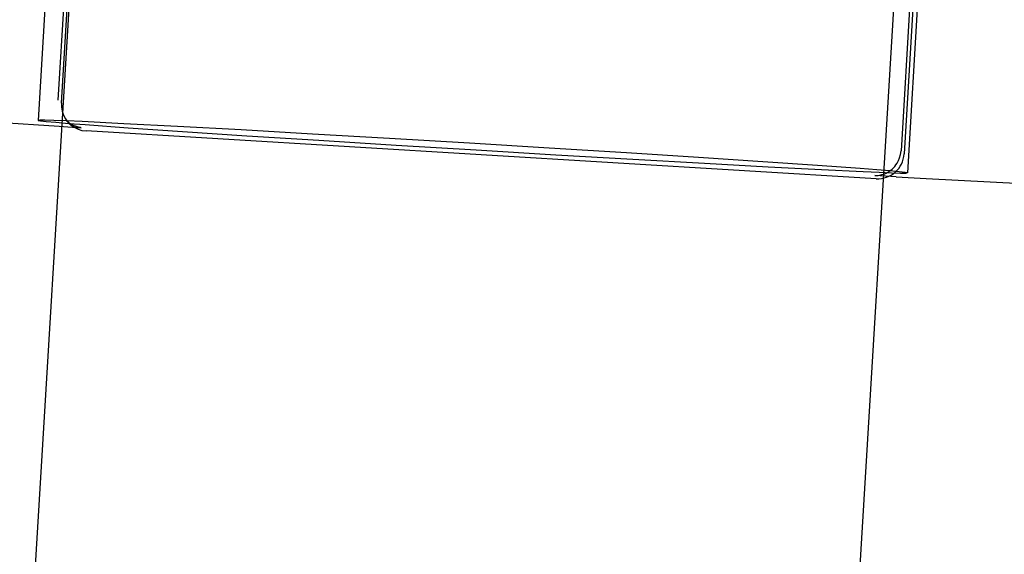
# Model space of a CAD drawing. Header units: inches. Extents: x 0 to 193, y 0 to 125.
# Tile 64 of 99: x 105.017 to 105.39, y 77.829 to 78.032. Entities that reach past the tile are written whole.
import ezdxf

# ---------------------------------------------------------------- set-up
doc = ezdxf.new("R2010")
doc.units = ezdxf.units.IN
doc.header["$LTSCALE"] = 10.63801
doc.header["$MEASUREMENT"] = 0
doc.linetypes.add('HIDDEN', pattern=[0.2, 0.1, -0.1])
doc.layers.add('DEFAULT_2', color=8, linetype='HIDDEN')

msp = doc.modelspace()

# ---------------------------------------------------------------- linework, layer by layer
at = {"layer": 'DEFAULT_2', "color": 8, "linetype": 'HIDDEN'}
for p, q in [((105.05916, 78.57787), (105.02382, 77.99396)), ((105.38855, 78.55794), (105.35322, 77.97402)), ((105.0621, 78.47752), (104.33722, 66.49974)), ((105.37353, 78.45867), (104.64865, 66.48089)), ((105.03141, 78.00168), (105.054, 78.37499)), ((105.03259, 78.00053), (105.05518, 78.37384)), ((105.37341, 78.35568), (105.35082, 77.98237)), ((105.37459, 78.35453), (105.35199, 77.98122)), ((104.98851, 77.99463), (105.03177, 77.99176)), ((105.03558, 77.99277), (105.03441, 77.99392)), ((105.05631, 77.9927), (105.04051, 77.99347)), ((105.07661, 77.99163), (105.05631, 77.9927)), ((105.03177, 77.99176), (105.04008, 77.99117)), ((105.34141, 77.97184), (105.04197, 77.98995)), ((105.05787, 77.99117), (105.07853, 77.98976)), ((105.10072, 77.99031), (105.07661, 77.99163)), ((105.07853, 77.98976), (105.10292, 77.98815)), ((105.12781, 77.98877), (105.10072, 77.99031)), ((105.15698, 77.98707), (105.12781, 77.98877)), ((105.10292, 77.98815), (105.13023, 77.98641)), ((105.13023, 77.98641), (105.15953, 77.98457)), ((105.18722, 77.98526), (105.15698, 77.98707)), ((105.15953, 77.98457), (105.18982, 77.98272)), ((105.2175, 77.98341), (105.18722, 77.98526)), ((105.18982, 77.98272), (105.22005, 77.98092)), ((105.2468, 77.98158), (105.2175, 77.98341)), ((105.22005, 77.98092), (105.24922, 77.97921)), ((105.27411, 77.97983), (105.2468, 77.98158)), ((105.24922, 77.97921), (105.27632, 77.97767)), ((105.29851, 77.97822), (105.27411, 77.97983)), ((105.27632, 77.97767), (105.30043, 77.97635)), ((105.31916, 77.97681), (105.29851, 77.97822)), ((105.30043, 77.97635), (105.32072, 77.97528)), ((105.32072, 77.97528), (105.33652, 77.97451)), ((105.34899, 77.97258), (105.34093, 77.97298))]:
    msp.add_line(p, q, dxfattribs=at)
for points in [[(105.03259, 78.00053), (105.03261, 77.999), (105.03288, 77.99747), (105.03338, 77.99599), (105.03411, 77.9946), (105.03506, 77.99333), (105.03558, 77.99277)], [(105.04051, 77.99347), (105.03448, 77.99373), (105.02976, 77.99391), (105.02639, 77.99401), (105.02442, 77.99402), (105.02382, 77.99396)], [(105.02382, 77.99395), (105.02466, 77.99379), (105.02687, 77.99355), (105.03047, 77.99322), (105.03541, 77.99282), (105.04167, 77.99234), (105.05787, 77.99117)], [(105.04008, 77.99117), (105.04009, 77.99117), (105.04007, 77.99117), (105.03999, 77.99118), (105.03985, 77.9912), (105.03965, 77.99124), (105.0394, 77.99128), (105.03909, 77.99135), (105.03868, 77.99146), (105.03829, 77.99157), (105.03808, 77.99164), (105.03789, 77.99171), (105.03763, 77.99181), (105.03729, 77.99196), (105.03687, 77.99216), (105.03628, 77.99249), (105.03542, 77.99306), (105.03441, 77.99392)], [(105.03558, 77.99277), (105.03619, 77.99223), (105.03748, 77.99132), (105.0389, 77.99063), (105.0404, 77.99017), (105.04197, 77.98995)], [(105.34093, 77.97298), (105.34094, 77.97298), (105.34098, 77.97298), (105.34108, 77.97299), (105.34126, 77.97299), (105.3415, 77.973), (105.34181, 77.97303), (105.34219, 77.97307), (105.34263, 77.97314), (105.34311, 77.97324), (105.34358, 77.97336), (105.34407, 77.97352), (105.34464, 77.97373), (105.3452, 77.97398), (105.34563, 77.9742), (105.34611, 77.97448), (105.34677, 77.97493), (105.34744, 77.97547), (105.34796, 77.97596), (105.34844, 77.97648), (105.34891, 77.97708), (105.34938, 77.97778), (105.34986, 77.97867), (105.35029, 77.97973), (105.35063, 77.98096), (105.35082, 77.98237)], [(105.35321, 77.97403), (105.35238, 77.97419), (105.35017, 77.97444), (105.34656, 77.97476), (105.34162, 77.97516), (105.33536, 77.97564), (105.31916, 77.97681)], [(105.33652, 77.97451), (105.34256, 77.97425), (105.34727, 77.97407), (105.35064, 77.97397), (105.35262, 77.97396), (105.35321, 77.97402)], [(105.34899, 77.97258), (105.36038, 77.97195), (105.39673, 77.96999)]]:
    msp.add_lwpolyline(points, dxfattribs=at)
msp.add_arc((105.34201, 77.98182), 0.01, 266.6073, 356.4702, dxfattribs=at)

doc.saveas('drawing.dxf')
